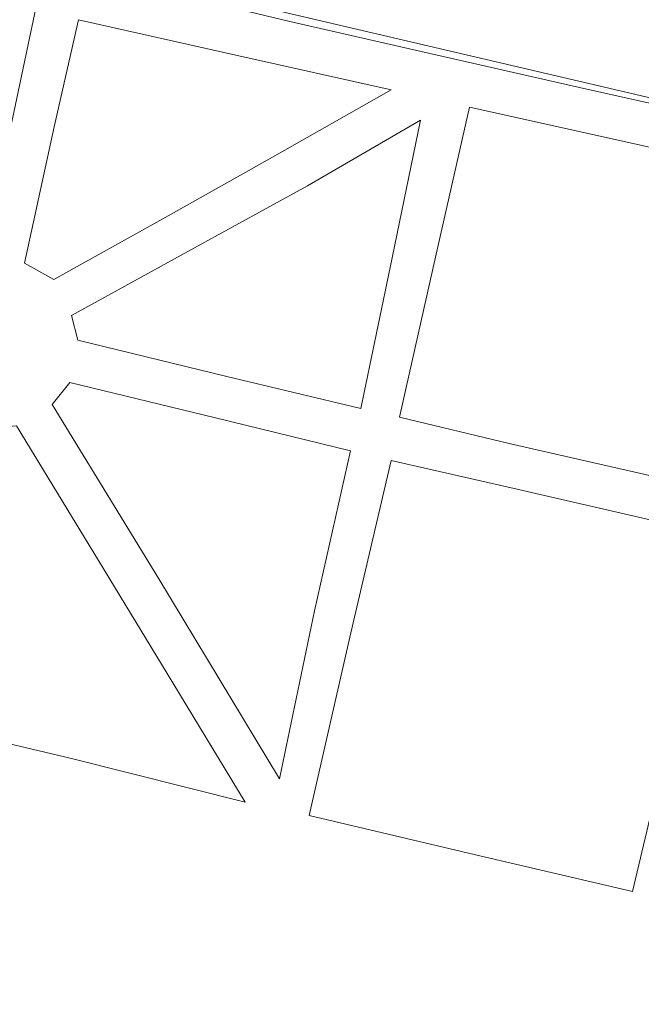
# Model space of a CAD drawing. Extents: x 184422 to 188298, y 343471 to 350189.
# Tile 100 of 256: x 185390 to 185464, y 348336 to 348452. Entities that reach past the tile are written whole.
import ezdxf

# ---------------------------------------------------------------- set-up
doc = ezdxf.new("R2010")
doc.units = 0
doc.layers.add('B-WA-GR-GRAS-GV', color=252, linetype='Continuous', lineweight=13)
doc.layers.add('B-WA-IE-TERREINAFSCHEIDING_KUNSTMATIG_HEKWERK_RASTER-G', color=252, linetype='IE-TERREINAFSCHEIDING-KUNSTMATIG', lineweight=18)
doc.linetypes.add('IE-TERREINAFSCHEIDING-KUNSTMATIG', pattern='A,4,[82,NLCS.SHX,S=0.75,R=90,X=0,Y=0],4,-2', length=10)

msp = doc.modelspace()

# ---------------------------------------------------------------- linework, layer by layer
at = {"layer": 'B-WA-GR-GRAS-GV', "flags": 128}
for points in [[(185540.451, 348435.548), (185527.29, 348439.373), (185504.532, 348444.556), (185472.854, 348451.98), (185452.816, 348456.622), (185433.932, 348460.762), (185422.99, 348462.991), (185405.994, 348466.945), (185377.121, 348472.788), (185374.19, 348474.292), (185372.615, 348476.06), (185364.535, 348477.118), (185362.027, 348466.798), (185528.039, 348427.911), (185507.928, 348338.193), (185518.485, 348335.826), (185528.386, 348371.12), (185536.96, 348407.678), (185540.311, 348424.209), (185540.972, 348432.343)], [(185540.451, 348435.548), (185527.29, 348439.373), (185504.532, 348444.556), (185472.854, 348451.98), (185452.816, 348456.622), (185433.932, 348460.762), (185422.99, 348462.991), (185405.994, 348466.945), (185377.121, 348472.788), (185374.19, 348474.292), (185372.615, 348476.06), (185364.535, 348477.118), (185362.027, 348466.798), (185528.039, 348427.911), (185507.928, 348338.193), (185518.485, 348335.826), (185528.386, 348371.12), (185536.96, 348407.678), (185540.311, 348424.209), (185540.972, 348432.343)], [(185540.451, 348435.548), (185527.29, 348439.373), (185504.532, 348444.556), (185472.854, 348451.98), (185452.816, 348456.622), (185433.932, 348460.762), (185422.99, 348462.991), (185405.994, 348466.945), (185377.121, 348472.788), (185374.19, 348474.292), (185372.615, 348476.06), (185364.535, 348477.118), (185362.027, 348466.798), (185528.039, 348427.911), (185507.928, 348338.193), (185518.485, 348335.826), (185528.386, 348371.12), (185536.96, 348407.678), (185540.311, 348424.209), (185540.972, 348432.343)], [(185373.95, 348440.295), (185383.216, 348424.11), (185386.195, 348424.35), (185389.165, 348438.42), (185392.295, 348453.322), (185381.434, 348455.707), (185367.152, 348458.783), (185365.102, 348455.342)], [(185373.95, 348440.295), (185365.102, 348455.342), (185367.152, 348458.783), (185381.434, 348455.707), (185392.295, 348453.322), (185389.165, 348438.42), (185386.195, 348424.35), (185383.216, 348424.11)], [(185373.95, 348440.295), (185383.216, 348424.11), (185386.195, 348424.35), (185389.165, 348438.42), (185392.295, 348453.322), (185381.434, 348455.707), (185367.152, 348458.783), (185365.102, 348455.342)], [(185373.95, 348440.295), (185365.102, 348455.342), (185367.152, 348458.783), (185381.434, 348455.707), (185392.295, 348453.322), (185389.165, 348438.42), (185386.195, 348424.35), (185383.216, 348424.11)], [(185373.95, 348440.295), (185383.216, 348424.11), (185386.195, 348424.35), (185389.165, 348438.42), (185392.295, 348453.322), (185381.434, 348455.707), (185367.152, 348458.783), (185365.102, 348455.342)], [(185373.95, 348440.295), (185365.102, 348455.342), (185367.152, 348458.783), (185381.434, 348455.707), (185392.295, 348453.322), (185389.165, 348438.42), (185386.195, 348424.35), (185383.216, 348424.11)], [(185390.962, 348423.243), (185394.417, 348421.304), (185407.252, 348428.475), (185420.208, 348435.733), (185434.164, 348443.68), (185416.233, 348447.695), (185397.337, 348451.929), (185394.477, 348439.312)], [(185390.962, 348423.243), (185394.477, 348439.312), (185397.337, 348451.929), (185416.233, 348447.695), (185434.164, 348443.68), (185420.208, 348435.733), (185407.252, 348428.475), (185394.417, 348421.304)], [(185390.962, 348423.243), (185394.417, 348421.304), (185407.252, 348428.475), (185420.208, 348435.733), (185434.164, 348443.68), (185416.233, 348447.695), (185397.337, 348451.929), (185394.477, 348439.312)], [(185390.962, 348423.243), (185394.477, 348439.312), (185397.337, 348451.929), (185416.233, 348447.695), (185434.164, 348443.68), (185420.208, 348435.733), (185407.252, 348428.475), (185394.417, 348421.304)], [(185390.962, 348423.243), (185394.417, 348421.304), (185407.252, 348428.475), (185420.208, 348435.733), (185434.164, 348443.68), (185416.233, 348447.695), (185397.337, 348451.929), (185394.477, 348439.312)], [(185390.962, 348423.243), (185394.477, 348439.312), (185397.337, 348451.929), (185416.233, 348447.695), (185434.164, 348443.68), (185420.208, 348435.733), (185407.252, 348428.475), (185394.417, 348421.304)], [(185435.144, 348405.065), (185448.246, 348401.918), (185465.823, 348397.929), (185467.59, 348400.655), (185470.773, 348402.848), (185475.465, 348404.231), (185478.445, 348417.6), (185481.891, 348432.933), (185463.391, 348437.177), (185443.409, 348441.642), (185439.487, 348424.31)], [(185435.144, 348405.065), (185439.487, 348424.31), (185443.409, 348441.642), (185463.391, 348437.177), (185481.891, 348432.933), (185478.445, 348417.6), (185475.465, 348404.231), (185470.773, 348402.848), (185467.59, 348400.655), (185465.823, 348397.929), (185448.246, 348401.918)], [(185435.144, 348405.065), (185448.246, 348401.918), (185465.823, 348397.929), (185467.59, 348400.655), (185470.773, 348402.848), (185475.465, 348404.231), (185478.445, 348417.6), (185481.891, 348432.933), (185463.391, 348437.177), (185443.409, 348441.642), (185439.487, 348424.31)], [(185435.144, 348405.065), (185439.487, 348424.31), (185443.409, 348441.642), (185463.391, 348437.177), (185481.891, 348432.933), (185478.445, 348417.6), (185475.465, 348404.231), (185470.773, 348402.848), (185467.59, 348400.655), (185465.823, 348397.929), (185448.246, 348401.918)], [(185435.144, 348405.065), (185448.246, 348401.918), (185465.823, 348397.929), (185467.59, 348400.655), (185470.773, 348402.848), (185475.465, 348404.231), (185478.445, 348417.6), (185481.891, 348432.933), (185463.391, 348437.177), (185443.409, 348441.642), (185439.487, 348424.31)], [(185435.144, 348405.065), (185439.487, 348424.31), (185443.409, 348441.642), (185463.391, 348437.177), (185481.891, 348432.933), (185478.445, 348417.6), (185475.465, 348404.231), (185470.773, 348402.848), (185467.59, 348400.655), (185465.823, 348397.929), (185448.246, 348401.918)], [(185410.98, 348425.066), (185396.513, 348417.058), (185397.255, 348414.168), (185414.816, 348409.885), (185430.59, 348406.105), (185434.311, 348423.859), (185437.615, 348440.114), (185424.304, 348432.354)], [(185410.98, 348425.066), (185424.304, 348432.354), (185437.615, 348440.114), (185434.311, 348423.859), (185430.59, 348406.105), (185414.816, 348409.885), (185397.255, 348414.168), (185396.513, 348417.058)], [(185410.98, 348425.066), (185396.513, 348417.058), (185397.255, 348414.168), (185414.816, 348409.885), (185430.59, 348406.105), (185434.311, 348423.859), (185437.615, 348440.114), (185424.304, 348432.354)], [(185410.98, 348425.066), (185424.304, 348432.354), (185437.615, 348440.114), (185434.311, 348423.859), (185430.59, 348406.105), (185414.816, 348409.885), (185397.255, 348414.168), (185396.513, 348417.058)], [(185410.98, 348425.066), (185396.513, 348417.058), (185397.255, 348414.168), (185414.816, 348409.885), (185430.59, 348406.105), (185434.311, 348423.859), (185437.615, 348440.114), (185424.304, 348432.354)], [(185410.98, 348425.066), (185424.304, 348432.354), (185437.615, 348440.114), (185434.311, 348423.859), (185430.59, 348406.105), (185414.816, 348409.885), (185397.255, 348414.168), (185396.513, 348417.058)], [(185429.395, 348401.086), (185413.477, 348405.009), (185396.315, 348409.16), (185394.242, 348406.561), (185406.796, 348386.027), (185421.012, 348362.436), (185425.139, 348382.252)], [(185429.395, 348401.086), (185425.139, 348382.252), (185421.012, 348362.436), (185406.796, 348386.027), (185394.242, 348406.561), (185396.315, 348409.16), (185413.477, 348405.009)], [(185429.395, 348401.086), (185413.477, 348405.009), (185396.315, 348409.16), (185394.242, 348406.561), (185406.796, 348386.027), (185421.012, 348362.436), (185425.139, 348382.252)], [(185429.395, 348401.086), (185425.139, 348382.252), (185421.012, 348362.436), (185406.796, 348386.027), (185394.242, 348406.561), (185396.315, 348409.16), (185413.477, 348405.009)], [(185429.395, 348401.086), (185413.477, 348405.009), (185396.315, 348409.16), (185394.242, 348406.561), (185406.796, 348386.027), (185421.012, 348362.436), (185425.139, 348382.252)], [(185429.395, 348401.086), (185425.139, 348382.252), (185421.012, 348362.436), (185406.796, 348386.027), (185394.242, 348406.561), (185396.315, 348409.16), (185413.477, 348405.009)], [(185378.592, 348369.058), (185396.515, 348364.832), (185416.973, 348359.676), (185408.441, 348373.752), (185399.68, 348388.173), (185390.032, 348404.038), (185387.2, 348403.833), (185382.986, 348387.808)], [(185378.592, 348369.058), (185382.986, 348387.808), (185387.2, 348403.833), (185390.032, 348404.038), (185399.68, 348388.173), (185408.441, 348373.752), (185416.973, 348359.676), (185396.515, 348364.832)], [(185378.592, 348369.058), (185396.515, 348364.832), (185416.973, 348359.676), (185408.441, 348373.752), (185399.68, 348388.173), (185390.032, 348404.038), (185387.2, 348403.833), (185382.986, 348387.808)], [(185378.592, 348369.058), (185382.986, 348387.808), (185387.2, 348403.833), (185390.032, 348404.038), (185399.68, 348388.173), (185408.441, 348373.752), (185416.973, 348359.676), (185396.515, 348364.832)], [(185378.592, 348369.058), (185396.515, 348364.832), (185416.973, 348359.676), (185408.441, 348373.752), (185399.68, 348388.173), (185390.032, 348404.038), (185387.2, 348403.833), (185382.986, 348387.808)], [(185378.592, 348369.058), (185382.986, 348387.808), (185387.2, 348403.833), (185390.032, 348404.038), (185399.68, 348388.173), (185408.441, 348373.752), (185416.973, 348359.676), (185396.515, 348364.832)], [(185470.628, 348382.97), (185467.231, 348385.387), (185465.143, 348389.377), (185464.845, 348392.945), (185448.686, 348396.656), (185434.164, 348399.978), (185429.425, 348379.632), (185424.521, 348358.114), (185444.63, 348353.351), (185462.633, 348349.124), (185466.699, 348366.357)], [(185470.628, 348382.97), (185466.699, 348366.357), (185462.633, 348349.124), (185444.63, 348353.351), (185424.521, 348358.114), (185429.425, 348379.632), (185434.164, 348399.978), (185448.686, 348396.656), (185464.845, 348392.945), (185465.143, 348389.377), (185467.231, 348385.387)], [(185470.628, 348382.97), (185467.231, 348385.387), (185465.143, 348389.377), (185464.845, 348392.945), (185448.686, 348396.656), (185434.164, 348399.978), (185429.425, 348379.632), (185424.521, 348358.114), (185444.63, 348353.351), (185462.633, 348349.124), (185466.699, 348366.357)], [(185470.628, 348382.97), (185466.699, 348366.357), (185462.633, 348349.124), (185444.63, 348353.351), (185424.521, 348358.114), (185429.425, 348379.632), (185434.164, 348399.978), (185448.686, 348396.656), (185464.845, 348392.945), (185465.143, 348389.377), (185467.231, 348385.387)], [(185470.628, 348382.97), (185467.231, 348385.387), (185465.143, 348389.377), (185464.845, 348392.945), (185448.686, 348396.656), (185434.164, 348399.978), (185429.425, 348379.632), (185424.521, 348358.114), (185444.63, 348353.351), (185462.633, 348349.124), (185466.699, 348366.357)], [(185470.628, 348382.97), (185466.699, 348366.357), (185462.633, 348349.124), (185444.63, 348353.351), (185424.521, 348358.114), (185429.425, 348379.632), (185434.164, 348399.978), (185448.686, 348396.656), (185464.845, 348392.945), (185465.143, 348389.377), (185467.231, 348385.387)]]:
    msp.add_lwpolyline(points, close=True, dxfattribs=at)
msp.add_lwpolyline([(185528.039, 348427.911), (185362.027, 348466.798)], dxfattribs=at)
msp.add_lwpolyline([(185528.039, 348427.911), (185362.027, 348466.798)], dxfattribs=at)
msp.add_lwpolyline([(185528.039, 348427.911), (185362.027, 348466.798)], dxfattribs=at)
at = {"layer": 'B-WA-IE-TERREINAFSCHEIDING_KUNSTMATIG_HEKWERK_RASTER-G', "flags": 128}
msp.add_lwpolyline([(185368.578, 348465.152), (185373.751, 348463.73), (185389.097, 348459.855), (185405.681, 348455.753), (185422.253, 348451.738), (185438.594, 348448.023), (185456.369, 348443.972), (185473.434, 348440.156), (185489.494, 348436.474), (185504.352, 348433.264), (185518.341, 348430.169), (185528.039, 348427.911), (185526.756, 348421.183), (185523.155, 348405.067), (185519.423, 348388.626), (185515.78, 348372.391), (185512.21, 348356.355), (185509.593, 348344.883), (185507.863, 348336.797)], dxfattribs=at)
msp.add_lwpolyline([(185368.578, 348465.152), (185373.751, 348463.73), (185389.097, 348459.855), (185405.681, 348455.753), (185422.253, 348451.738), (185438.594, 348448.023), (185456.369, 348443.972), (185473.434, 348440.156), (185489.494, 348436.474), (185504.352, 348433.264), (185518.341, 348430.169), (185528.039, 348427.911), (185526.756, 348421.183), (185523.155, 348405.067), (185519.423, 348388.626), (185515.78, 348372.391), (185512.21, 348356.355), (185509.593, 348344.883), (185507.863, 348336.797)], dxfattribs=at)
msp.add_lwpolyline([(185368.578, 348465.152), (185373.751, 348463.73), (185389.097, 348459.855), (185405.681, 348455.753), (185422.253, 348451.738), (185438.594, 348448.023), (185456.369, 348443.972), (185473.434, 348440.156), (185489.494, 348436.474), (185504.352, 348433.264), (185518.341, 348430.169), (185528.039, 348427.911), (185526.756, 348421.183), (185523.155, 348405.067), (185519.423, 348388.626), (185515.78, 348372.391), (185512.21, 348356.355), (185509.593, 348344.883), (185507.863, 348336.797)], dxfattribs=at)

doc.saveas('drawing.dxf')
